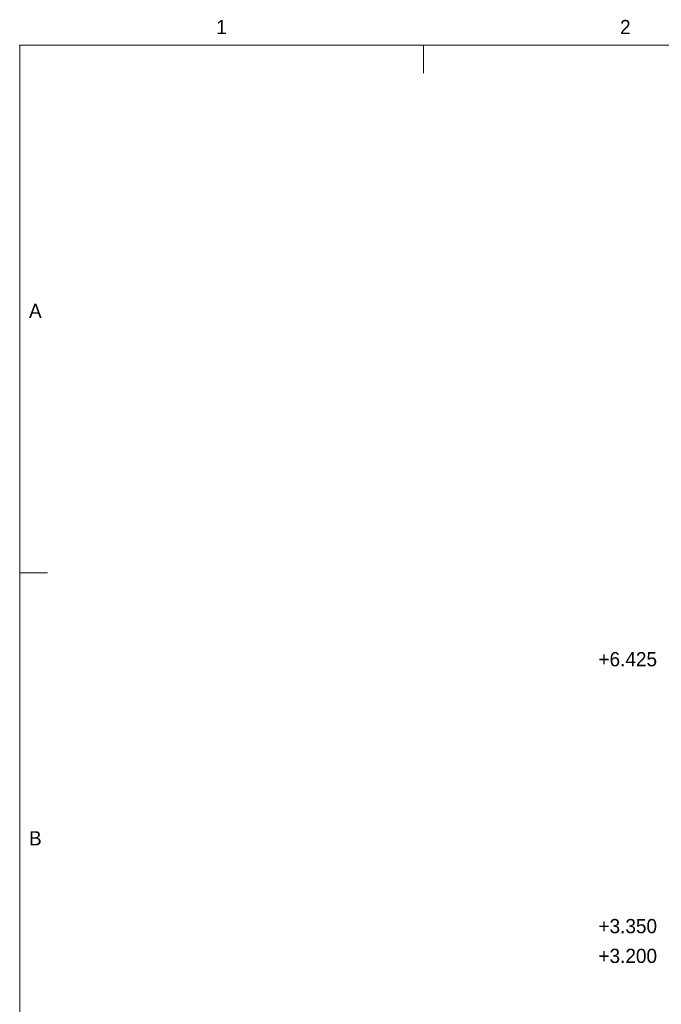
# Model space of a CAD drawing. Header units: millimetres. Extents: x 17 to 413, y 4 to 292.
# Tile 12 of 43: x 20 to 77, y 204 to 292. Entities that reach past the tile are written whole.
import ezdxf
from ezdxf.enums import TextEntityAlignment as Align

# ---------------------------------------------------------------- set-up
doc = ezdxf.new("R2010")
doc.units = ezdxf.units.MM
for name, color, linetype in [('LINE-INK', 7, 'Continuous'), ('TEXT-INK', 7, 'Continuous'), ('TEXT-STEEL_GREY', 7, 'Continuous')]:
    doc.layers.add(name, color=color, linetype=linetype)

msp = doc.modelspace()

# ---------------------------------------------------------------- linework, layer by layer
at = {"layer": 'LINE-INK', "lineweight": 5}
for p, q in [((56.125, 290), (56.125, 287.5)), ((20, 242.833), (22.5, 242.833))]:
    msp.add_line(p, q, dxfattribs=at)
msp.add_lwpolyline([(20, 7), (413, 7), (413, 290), (20, 290)], close=True, dxfattribs=at)

# ---------------------------------------------------------------- texts
at = {"layer": 'TEXT-INK'}
for s, p in [('+6.425', (71.782, 234.465)), ('+3.350', (71.782, 210.597)), ('+3.200', (71.782, 207.933))]:
    msp.add_text(s, height=1.27, dxfattribs=at).set_placement(p)
at = {"layer": 'TEXT-STEEL_GREY'}
for s, p in [('1', (38.062, 291)), ('2', (74.188, 291)), ('A', (21.4, 265.617)), ('B', (21.4, 218.45))]:
    msp.add_text(s, height=1.27, dxfattribs=at).set_placement(p, align=Align.CENTER)

doc.saveas('drawing.dxf')
